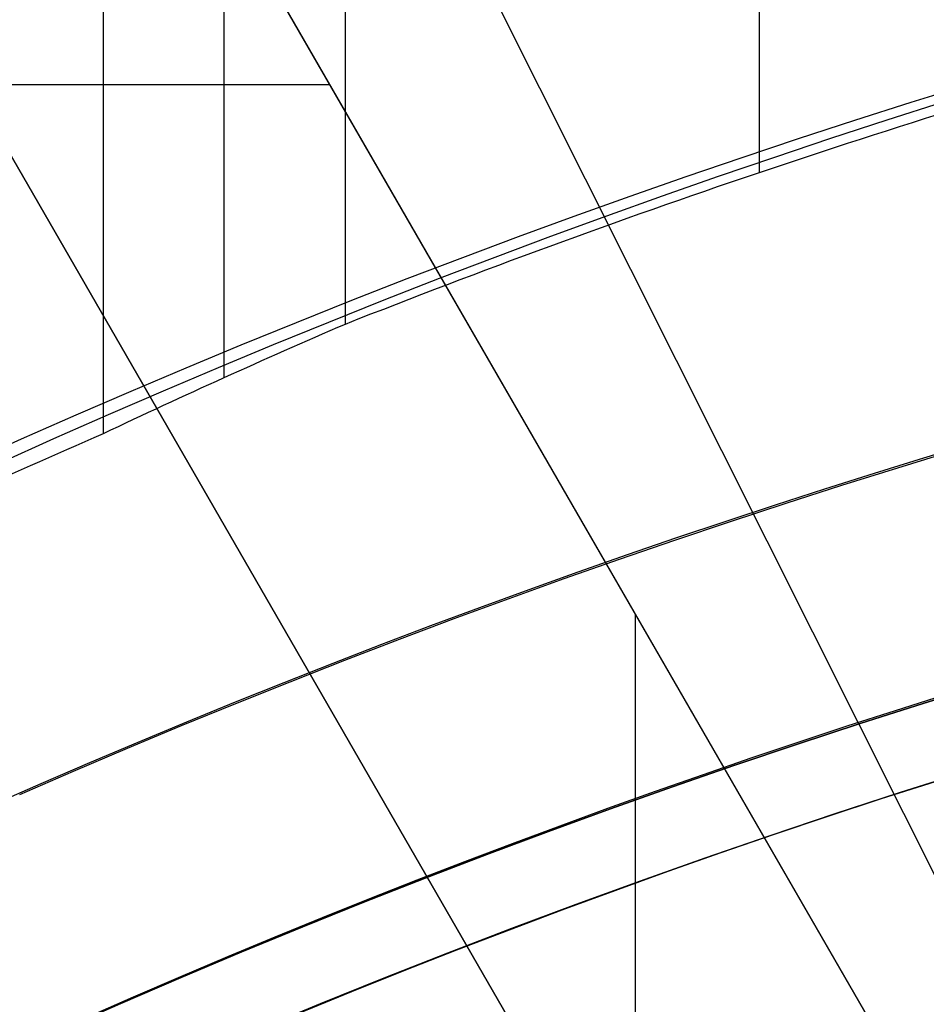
# Model space of a CAD drawing. Extents: x 19499 to 20475, y -6718 to -5871.
# Tile 32 of 60: x 19965.55 to 19971.37, y -6353.66 to -6347.35. Entities that reach past the tile are written whole.
import ezdxf

# ---------------------------------------------------------------- set-up
doc = ezdxf.new("R2010")
doc.units = 0
doc.layers.get('0').update_dxf_attribs({"linetype": 'CONTINUOUS'})
for name, color, linetype in [('BLANCO_METALICO', 7, 'CONTINUOUS'), ('COLOR', 7, 'CONTINUOUS'), ('LUZ', 7, 'CONTINUOUS')]:
    doc.layers.add(name, color=color, linetype=linetype)

msp = doc.modelspace()

# ---------------------------------------------------------------- linework, layer by layer
for p, q in [((19966.08620572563, -5871.438871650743, 59.46859033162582), (19966.08620571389, -6350.007408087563, 59.46859032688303)), ((19966.86282696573, -6349.648304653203, 59.89153381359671), (19966.86282696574, -5871.438871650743, 59.89153381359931)), ((19967.63944821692, -5871.438871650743, 60.31447730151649), (19967.63944820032, -6349.305594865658, 60.31447729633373)), ((19970.29888601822, -6348.332680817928, 60.68481055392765), (19970.29888601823, -5871.438871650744, 60.68481055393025))]:
    msp.add_line(p, q)
at = {"extrusion": (-0.2249510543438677, -1.11795451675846e-14, 0.9743700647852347)}
msp.add_lwpolyline([(6360.200023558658, 19552.36882843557), (6359.724608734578, 19552.03371077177), (6359.251445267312, 19551.69451949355), (6358.780582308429, 19551.35127798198), (6358.31206871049, 19551.00401044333), (6357.845953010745, 19550.65274190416), (6357.382283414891, 19550.29749820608), (6356.921107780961, 19549.93830600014), (6356.462473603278, 19549.5751927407), (6356.006427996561, 19549.208186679), (6355.553017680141, 19548.83731685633), (6355.102288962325, 19548.46261309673), (6354.654287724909, 19548.08410599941), (6354.209059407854, 19547.7018269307), (6353.766648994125, 19547.31580801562), (6353.327100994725, 19546.92608212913), (6352.890459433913, 19546.53268288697), (6352.456767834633, 19546.13564463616), (6352.026069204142, 19545.73500244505), (6351.598406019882, 19545.33079209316), (6351.173820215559, 19544.92305006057), (6350.752353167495, 19544.51181351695), (6350.334045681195, 19544.09712031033), (6349.918937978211, 19543.67900895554), (6349.507069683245, 19543.25751862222), (6349.098479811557, 19542.83268912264), (6348.693206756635, 19542.40456089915), (6348.291288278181, 19541.97317501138), (6347.892761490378, 19541.53857312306), (6347.497662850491, 19541.10079748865), (6347.106028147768, 19540.6598909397), (6346.717892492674, 19540.21589687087), (6346.333290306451, 19539.76885922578), (6345.952255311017, 19539.31882248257), (6345.574820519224, 19538.86583163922), (6345.20101822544, 19538.4099321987), (6344.830879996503, 19537.95117015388), (6344.464436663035, 19537.48959197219), (6344.101718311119, 19537.02524458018), (6343.742754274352, 19536.55817534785), (6343.387573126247, 19536.08843207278), (6343.036202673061, 19535.61606296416), (6342.688669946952, 19535.14111662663), (6342.345001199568, 19534.66364204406), (6342.005221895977, 19534.18368856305), (6341.669356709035, 19533.70130587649), (6341.33742951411, 19533.21654400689), (6341.009463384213, 19532.72945328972), (6340.685480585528, 19532.24008435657), (6340.365502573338, 19531.7484881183), (6340.049549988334, 19531.25471574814), (6339.737642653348, 19530.75881866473), (6339.429799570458, 19530.26084851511), (6339.1260389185, 19529.76085715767), (6338.826378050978, 19529.25889664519), (6338.530833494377, 19528.75501920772), (6338.239420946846, 19528.24927723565), (6337.952155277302, 19527.74172326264), (6337.669050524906, 19527.23240994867), (6337.390119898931, 19526.72139006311), (6337.115375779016, 19526.2087164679), (6336.844829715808, 19525.69444210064), (6336.578492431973, 19525.17861995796), (6336.31637382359, 19524.66130307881), (6336.058482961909, 19524.14254452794), (6335.804828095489, 19523.62239737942), (6335.555416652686, 19523.10091470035), (6335.310255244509, 19522.5781495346), (6335.069349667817, 19522.0541548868), (6334.832704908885, 19521.52898370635), (6334.600325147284, 19521.00268887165), (6334.372213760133, 19520.4753231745), (6334.148373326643, 19519.94693930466), (6333.928805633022, 19519.41758983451), (6333.713511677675, 19518.88732720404), (6333.502491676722, 19518.35620370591), (6333.295745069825, 19517.82427147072), (6333.093270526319, 19517.29158245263), (6332.895065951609, 19516.75818841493), (6332.701128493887, 19516.22414091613), (6332.511454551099, 19515.68949129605), (6332.326039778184, 19515.15429066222), (6332.144879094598, 19514.61858987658), (6331.967966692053, 19514.08243954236), (6331.795296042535, 19513.54588999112), (6331.626859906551, 19513.00899127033), (6331.462650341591, 19512.47179313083), (6331.302658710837, 19511.93434501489), (6331.146875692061, 19511.39669604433), (6330.995291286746, 19510.85889500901), (6330.847894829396, 19510.32099035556), (6330.70467499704, 19509.78303017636), (6330.565619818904, 19509.24506219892), (6330.430716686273, 19508.70713377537), (6330.299952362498, 19508.1692918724), (6330.173312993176, 19507.6315830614), (6330.050784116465, 19507.09405350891), (6329.932350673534, 19506.55674896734), (6329.817997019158, 19506.01971476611), (6329.70770693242, 19505.48299580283), (6329.601463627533, 19504.94663653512), (6329.499249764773, 19504.41068097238), (6329.401047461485, 19503.87517266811), (6329.306838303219, 19503.34015471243), (6329.216603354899, 19502.80566972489), (6329.130323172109, 19502.27175984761), (6329.047977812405, 19501.73846673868), (6328.969546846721, 19501.20583156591), (6328.895009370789, 19500.67389500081), (6328.824344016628, 19500.14269721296), (6328.757528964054, 19499.61227786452), (6328.694541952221, 19499.0826761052), (6328.635360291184, 19498.5539305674), (6328.579960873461, 19498.02607936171), (6328.528320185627, 19497.49916007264), (6328.480414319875, 19496.97320975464), (6328.436218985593, 19496.44826492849), (6328.39570952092, 19495.9243615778), (6328.358860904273, 19495.40153514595), (6328.325647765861, 19494.87982053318), (6328.296044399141, 19494.35925209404), (6328.270024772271, 19493.83986363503), (6328.247562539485, 19493.32168841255), (6328.228631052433, 19492.80475913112), (6328.213203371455, 19492.28910794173), (6328.201252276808, 19491.77476644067), (6328.192750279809, 19491.26176566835), (6328.187669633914, 19490.75013610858), (6328.185982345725, 19490.23990768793), (6328.187729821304, 19489.7206589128), (6328.192992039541, 19489.1999596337), (6328.201798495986, 19488.67784140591), (6328.214178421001, 19488.15433638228), (6328.23016076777, 19487.62947731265), (6328.249774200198, 19487.10329754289), (6328.273047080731, 19486.57583101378), (6328.300007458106, 19486.0471122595), (6328.330683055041, 19485.51717640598), (6328.36510125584, 19484.98605916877), (6328.403289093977, 19484.45379685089), (6328.445273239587, 19483.9204263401), (6328.491079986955, 19483.38598510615), (6328.540735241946, 19482.85051119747), (6328.594264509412, 19482.31404323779), (6328.651692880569, 19481.77662042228), (6328.713045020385, 19481.23828251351), (6328.778345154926, 19480.69906983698), (6328.847617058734, 19480.15902327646), (6328.920884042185, 19479.61818426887), (6328.998168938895, 19479.076594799), (6329.079494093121, 19478.53429739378), (6329.164881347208, 19477.99133511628), (6329.254352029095, 19477.44775155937), (6329.347926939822, 19476.90359083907), (6329.445626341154, 19476.35889758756), (6329.547469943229, 19475.81371694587), (6329.653476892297, 19475.2680945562), (6329.763665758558, 19474.72207655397), (6329.87805452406, 19474.17570955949), (6329.996660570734, 19473.62904066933), (6330.119500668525, 19473.08211744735), (6330.24659096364, 19472.53498791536), (6330.377946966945, 19471.98770054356), (6330.513583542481, 19471.44030424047), (6330.653514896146, 19470.89284834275), (6330.797754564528, 19470.34538260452), (6330.946315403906, 19469.79795718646), (6331.099209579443, 19469.25062264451), (6331.256448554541, 19468.70342991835), (6331.418043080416, 19468.15643031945), (6331.584003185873, 19467.60967551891), (6331.754338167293, 19467.06321753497), (6331.929056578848, 19466.51710872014), (6332.108166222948, 19465.97140174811), (6332.291674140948, 19465.42614960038), (6332.479586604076, 19464.8814055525), (6332.671909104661, 19464.33722316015), (6332.868646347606, 19463.79365624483), (6333.069802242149, 19463.25075887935), (6333.275379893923, 19462.70858537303), (6333.48538159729, 19462.16719025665), (6333.699808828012, 19461.62662826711), (6333.918662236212, 19461.08695433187), (6334.141941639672, 19460.54822355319), (6334.369646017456, 19460.01049119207), (6334.601773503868, 19459.47381265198), (6334.83832138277, 19458.93824346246), (6335.079286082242, 19458.40383926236), (6335.324663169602, 19457.87065578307), (6335.574447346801, 19457.33874883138), (6335.828632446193, 19456.8081742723), (6336.087211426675, 19456.27898801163), (6336.350176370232, 19455.75124597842), (6336.617518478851, 19455.22500410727), (6336.889228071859, 19454.70031832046), (6337.165294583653, 19454.17724451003), (6337.445706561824, 19453.65583851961), (6337.730451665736, 19453.13615612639), (6338.019516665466, 19452.61825302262), (6338.31288744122, 19452.10218479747), (6338.610548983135, 19451.58800691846), (6338.912485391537, 19451.07577471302), (6339.218679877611, 19450.56554334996), (6339.529114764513, 19450.05736782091), (6339.843771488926, 19449.55130292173), (6340.162630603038, 19449.04740323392), (6340.485671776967, 19448.54572310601), (6340.812873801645, 19448.04631663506), (6341.144214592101, 19447.54923764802), (6341.479671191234, 19447.05453968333), (6341.819219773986, 19446.56227597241), (6342.16283565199, 19446.07249942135), (6342.510493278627, 19445.58526259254), (6342.862166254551, 19445.10061768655), (6343.217827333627, 19444.618616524), (6343.577448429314, 19444.13931052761), (6343.941000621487, 19443.66275070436), (6344.30845416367, 19443.18898762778), (6344.679778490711, 19442.71807142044), (6345.054942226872, 19442.25005173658), (6345.433913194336, 19441.78497774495), (6345.816658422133, 19441.3228981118), (6346.203144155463, 19440.8638609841), (6346.593335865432, 19440.40791397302), (6346.987198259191, 19439.95510413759), (6347.384695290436, 19439.50547796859), (6347.785790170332, 19439.05908137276), (6348.190445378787, 19438.61595965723), (6348.598622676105, 19438.17615751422), (6349.010283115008, 19437.73971900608), (6349.42538705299, 19437.30668755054), (6349.843894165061, 19436.87710590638), (6350.265763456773, 19436.45101615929), (6350.690953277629, 19436.0284597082), (6351.119421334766, 19435.60947725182), (6351.55112470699, 19435.1941087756), (6351.986019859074, 19434.78239353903), (6352.42406265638, 19434.37437006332), (6352.865208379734, 19433.97007611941), (6353.30941174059, 19433.56954871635), (6353.756626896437, 19433.17282409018), (6354.206807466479, 19432.77993769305), (6354.659906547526, 19432.39092418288), (6355.115876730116, 19432.0058174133), (6355.574670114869, 19431.62465042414), (6356.036238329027, 19431.24745543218), (6356.500532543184, 19430.87426382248), (6356.967503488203, 19430.50510614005), (6357.437101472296, 19430.14001208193), (6357.909276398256, 19429.77901048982), (6358.383977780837, 19429.422129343), (6358.861154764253, 19429.06939575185), (6359.340756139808, 19428.72083595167), (6359.822730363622, 19428.37647529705), (6360.307025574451, 19428.03633825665), (6360.793589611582, 19427.70044840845), (6361.282370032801, 19427.3688284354)], dxfattribs=at)
at = {"extrusion": (-0.2249510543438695, -3.015203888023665e-14, 0.9743700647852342)}
msp.add_lwpolyline([(6359.442406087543, 19427.36882843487), (6358.976475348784, 19427.70615198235), (6358.51281594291, 19428.04741172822), (6358.051474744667, 19428.39258390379), (6357.592498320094, 19428.74164396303), (6357.13593291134, 19429.0945665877), (6356.681824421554, 19429.45132569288), (6356.230218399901, 19429.81189443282), (6355.781160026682, 19430.17624520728), (6355.334694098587, 19430.54434966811), (6354.890865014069, 19430.91617872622), (6354.449716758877, 19431.291702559), (6354.011292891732, 19431.67089061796), (6353.57563653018, 19432.05371163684), (6353.14279033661, 19432.44013363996), (6352.71279650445, 19432.83012395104), (6352.285696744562, 19433.22364920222), (6351.861532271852, 19433.62067534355), (6351.440343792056, 19434.02116765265), (6351.022171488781, 19434.42509074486), (6350.607055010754, 19434.83240858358), (6350.195033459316, 19435.24308449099), (6349.786145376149, 19435.65708115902), (6349.380428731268, 19436.07436066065), (6348.977920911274, 19436.49488446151), (6348.578658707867, 19436.91861343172), (6348.182678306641, 19437.34550785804), (6347.790015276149, 19437.77552745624), (6347.400704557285, 19438.20863138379), (6347.014780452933, 19438.64477825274), (6346.632276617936, 19439.0839261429), (6346.253226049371, 19439.52603261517), (6345.877661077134, 19439.97105472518), (6345.505613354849, 19440.41894903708), (6345.137113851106, 19440.8696716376), (6344.772192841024, 19441.32317815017), (6344.410879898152, 19441.77942374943), (6344.05320388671, 19442.23836317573), (6343.699192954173, 19442.69995074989), (6343.348874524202, 19443.1641403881), (6343.002275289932, 19443.63088561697), (6342.659421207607, 19444.10013958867), (6342.320337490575, 19444.57185509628), (6341.985048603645, 19445.04598458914), (6341.653578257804, 19445.52248018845), (6341.325949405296, 19446.00129370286), (6341.002184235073, 19446.4823766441), (6340.682304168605, 19446.96568024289), (6340.366329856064, 19447.45115546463), (6340.054281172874, 19447.93875302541), (6339.746177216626, 19448.42842340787), (6339.442036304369, 19448.92011687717), (6339.141875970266, 19449.41378349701), (6338.845712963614, 19449.90937314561), (6338.553563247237, 19450.40683553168), (6338.265441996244, 19450.90612021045), (6337.981363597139, 19451.40717659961), (6337.701341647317, 19451.90995399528), (6337.4253889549, 19452.41440158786), (6337.153517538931, 19452.92046847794), (6336.885738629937, 19453.42810369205), (6336.622062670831, 19453.93725619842), (6336.362499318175, 19454.44787492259), (6336.107057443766, 19454.95990876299), (6335.855745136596, 19455.47330660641), (6335.608569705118, 19455.98801734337), (6335.365537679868, 19456.50398988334), (6335.126654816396, 19457.02117316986), (6334.891926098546, 19457.53951619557), (6334.661355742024, 19458.05896801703), (6334.434947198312, 19458.57947776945), (6334.212703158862, 19459.10099468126), (6333.994625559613, 19459.62346808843), (6333.780715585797, 19460.14684744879), (6333.57097367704, 19460.67108235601), (6333.365399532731, 19461.19612255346), (6333.163992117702, 19461.72191794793), (6332.96674966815, 19462.24841862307), (6332.773669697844, 19462.77557485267), (6332.58474900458, 19463.30333711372), (6332.399983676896, 19463.83165609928), (6332.219369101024, 19464.36048273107), (6332.042899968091, 19464.88976817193), (6331.870570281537, 19465.41946383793), (6331.702373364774, 19465.94952141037), (6331.538301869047, 19466.47989284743), (6331.378347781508, 19467.01053039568), (6331.222502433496, 19467.54138660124), (6331.070756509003, 19468.07241432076), (6330.923100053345, 19468.60356673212), (6330.779522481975, 19469.13479734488), (6330.640012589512, 19469.66606001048), (6330.504558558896, 19470.19730893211), (6330.373147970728, 19470.72849867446), (6330.245767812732, 19471.25958417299), (6330.122404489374, 19471.79052074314), (6330.003043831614, 19472.32126408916), (6329.887671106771, 19472.85177031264), (6329.776271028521, 19473.38199592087), (6329.668827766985, 19473.91189783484), (6329.565324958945, 19474.44143339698), (6329.465745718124, 19474.97056037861), (6329.370072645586, 19475.49923698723), (6329.278287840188, 19476.02742187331), (6329.190372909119, 19476.55507413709), (6329.1063089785, 19477.08215333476), (6329.026076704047, 19477.60861948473), (6328.949656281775, 19478.13443307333), (6328.87702745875, 19478.65955506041), (6328.80816954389, 19479.18394688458), (6328.743061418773, 19479.70757046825), (6328.681681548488, 19480.2303882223), (6328.624007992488, 19480.75236305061), (6328.570018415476, 19481.27345835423), (6328.51969009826, 19481.79363803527), (6328.472999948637, 19482.31286650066), (6328.429924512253, 19482.83110866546), (6328.390439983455, 19483.34832995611), (6328.354522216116, 19483.86449631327), (6328.322146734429, 19484.37957419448), (6328.293288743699, 19484.89353057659), (6328.267923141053, 19485.40633295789), (6328.246024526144, 19485.91794936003), (6328.227567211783, 19486.42834832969), (6328.212525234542, 19486.93749894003), (6328.20087236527, 19487.44537079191), (6328.19258211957, 19487.95193401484), (6328.187627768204, 19488.45715926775), (6328.185982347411, 19488.96101773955), (6328.187775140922, 19489.48695627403), (6328.193174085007, 19490.0143824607), (6328.202209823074, 19490.54326349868), (6328.214912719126, 19491.07356595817), (6328.231312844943, 19491.60525578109), (6328.251439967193, 19492.1382982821), (6328.275323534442, 19492.67265814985), (6328.302992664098, 19493.2082994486), (6328.334476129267, 19493.74518562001), (6328.369802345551, 19494.28327948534), (6328.408999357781, 19494.82254324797), (6328.452094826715, 19495.36293849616), (6328.499116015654, 19495.90442620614), (6328.550089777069, 19496.44696674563), (6328.605042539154, 19496.99051987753), (6328.664000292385, 19497.53504476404), (6328.726988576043, 19498.08049997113), (6328.794032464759, 19498.62684347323), (6328.865156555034, 19499.17403265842), (6328.94038495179, 19499.72202433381), (6329.01974125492, 19500.27077473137), (6329.10324854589, 19500.82023951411), (6329.190929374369, 19501.37037378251), (6329.282805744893, 19501.92113208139), (6329.378899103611, 19502.47246840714), (6329.479230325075, 19503.02433621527), (6329.583819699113, 19503.57668842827), (6329.692686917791, 19504.12947744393), (6329.805851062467, 19504.68265514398), (6329.923330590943, 19505.23617290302), (6330.045143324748, 19505.78998159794), (6330.171306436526, 19506.34403161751), (6330.301836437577, 19506.89827287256), (6330.436749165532, 19507.45265480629), (6330.57605977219, 19508.0071264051), (6330.719782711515, 19508.56163620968), (6330.867931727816, 19509.11613232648), (6331.020519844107, 19509.67056243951), (6331.177559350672, 19510.22487382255), (6331.339061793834, 19510.77901335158), (6331.505037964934, 19511.33292751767), (6331.675497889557, 19511.88656244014), (6331.85045081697, 19512.43986388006), (6332.029905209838, 19512.99277725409), (6332.213868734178, 19513.54524764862), (6332.402348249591, 19514.09721983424), (6332.595349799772, 19514.64863828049), (6332.792878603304, 19515.19944717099), (6332.994939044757, 19515.74959041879), (6333.201534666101, 19516.29901168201), (6333.412668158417, 19516.84765437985), (6333.62834135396, 19517.39546170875), (6333.848555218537, 19517.94237665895), (6334.073309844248, 19518.4883420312), (6334.302604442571, 19519.03330045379), (6334.536437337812, 19519.57719439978), (6334.774805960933, 19520.11996620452), (6335.017706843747, 19520.66155808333), (6335.265135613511, 19521.20191214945), (6335.517086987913, 19521.74097043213), (6335.773554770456, 19522.27867489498), (6336.034531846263, 19522.81496745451), (6336.30001017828, 19523.34978999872), (6336.569980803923, 19523.88308440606), (6336.844433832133, 19524.4147925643), (6337.123358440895, 19524.94485638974), (6337.406742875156, 19525.47321784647), (6337.694574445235, 19525.99981896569), (6337.986839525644, 19526.5246018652), (6338.283523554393, 19527.047508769), (6338.584611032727, 19527.56848202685), (6338.890085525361, 19528.08746413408), (6339.199929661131, 19528.60439775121), (6339.514125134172, 19529.11922572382), (6339.832652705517, 19529.63189110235), (6340.1554922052, 19530.14233716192), (6340.482622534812, 19530.6505074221), (6340.814021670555, 19531.15634566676), (6341.14966666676, 19531.6597959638), (6341.489533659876, 19532.16080268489), (6341.833597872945, 19532.6593105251), (6342.181833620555, 19533.15526452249), (6342.534214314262, 19533.64861007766), (6342.890712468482, 19534.13929297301), (6343.251299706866, 19534.62725939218), (6343.615946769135, 19535.11245593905), (6343.984623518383, 19535.59482965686), (6344.357298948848, 19536.07432804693), (6344.733941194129, 19536.55089908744), (6345.114517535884, 19537.02449125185), (6345.498994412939, 19537.49505352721), (6345.887337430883, 19537.96253543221), (6346.279511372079, 19538.42688703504), (6346.67548020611, 19538.888058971), (6347.075207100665, 19539.34600245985), (6347.47865443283, 19539.80066932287), (6347.885783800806, 19540.25201199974), (6348.29655603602, 19540.69998356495), (6348.710931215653, 19541.14453774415), (6349.128868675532, 19541.58562892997), (6349.550327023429, 19542.02321219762), (6349.975264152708, 19542.45724332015), (6350.403637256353, 19542.88767878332), (6350.835402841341, 19543.31447580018), (6351.270516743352, 19543.73759232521), (6351.708934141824, 19544.15698706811), (6352.150609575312, 19544.57261950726), (6352.595496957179, 19544.98444990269), (6353.043549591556, 19545.39243930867), (6353.494720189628, 19545.79654958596), (6353.948960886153, 19546.19674341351), (6354.406223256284, 19546.59298429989), (6354.866458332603, 19546.98523659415), (6355.329616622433, 19547.37346549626), (6355.795648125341, 19547.7576370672), (6356.26450235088, 19548.13771823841), (6356.736128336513, 19548.51367682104), (6357.210474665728, 19548.88548151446), (6357.687489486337, 19549.25310191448), (6358.167120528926, 19549.61650852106), (6358.649315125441, 19549.97567274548), (6359.134020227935, 19550.33056691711), (6359.621182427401, 19550.68116428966), (6360.110747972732, 19551.02743904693), (6360.602662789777, 19551.36936630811), (6361.09687250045, 19551.70692213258), (6361.593322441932, 19552.04008352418), (6362.091957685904, 19552.36882843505)], dxfattribs=at)
at = {"extrusion": (-0.22495105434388, -7.42592876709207e-14, 0.9743700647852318)}
msp.add_lwpolyline([(6365.65021169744, 19427.3688284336), (6365.139662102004, 19427.67779683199), (6364.631116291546, 19427.99146154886), (6364.124634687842, 19428.30980361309), (6363.620277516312, 19428.63280297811), (6363.1181047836, 19428.96043852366), (6362.618176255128, 19429.2926880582), (6362.120551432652, 19429.62952832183), (6361.625289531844, 19429.97093498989), (6361.132449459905, 19430.31688267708), (6360.642089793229, 19430.66734494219), (6360.154268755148, 19431.02229429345), (6359.669044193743, 19431.38170219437), (6359.186473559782, 19431.74553907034), (6358.706613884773, 19432.11377431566), (6358.229521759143, 19432.48637630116), (6357.755253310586, 19432.86331238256), (6357.283864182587, 19433.2445489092), (6356.81540951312, 19433.63005123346), (6356.349943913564, 19434.01978372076), (6355.887521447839, 19434.41370976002), (6355.428195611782, 19434.81179177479), (6354.97201931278, 19435.21399123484), (6354.519044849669, 19435.62026866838), (6354.069323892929, 19436.03058367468), (6353.622907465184, 19436.4448949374), (6353.179845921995, 19436.86316023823), (6352.740188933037, 19437.2853364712), (6352.303985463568, 19437.71137965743), (6351.871283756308, 19438.14124496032), (6351.442131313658, 19438.57488670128), (6351.016574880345, 19439.01225837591), (6350.594660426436, 19439.45331267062), (6350.176433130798, 19439.89800147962), (6349.761937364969, 19440.34627592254), (6349.351216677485, 19440.79808636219), (6348.944313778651, 19441.25338242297), (6348.541270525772, 19441.71211300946), (6348.142127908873, 19442.17422632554), (6347.746926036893, 19442.63966989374), (6347.355704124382, 19443.10839057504), (6346.968500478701, 19443.58033458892), (6346.585352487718, 19444.05544753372), (6346.206296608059, 19444.53367440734), (6345.83136835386, 19445.01495962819), (6345.460602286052, 19445.49924705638), (6345.094032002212, 19445.98648001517), (6344.731690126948, 19446.47660131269), (6344.37360830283, 19446.96955326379), (6344.019817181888, 19447.4652777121), (6343.670346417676, 19447.96371605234), (6343.32522465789, 19448.46480925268), (6342.984479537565, 19448.96849787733), (6342.648137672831, 19449.47472210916), (6342.316224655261, 19449.98342177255), (6341.988765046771, 19450.49453635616), (6341.665782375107, 19451.00800503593), (6341.34729912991, 19451.52376669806), (6341.033336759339, 19452.04175996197), (6340.723915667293, 19452.5619232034), (6340.419055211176, 19453.08419457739), (6340.118773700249, 19453.60851204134), (6339.823088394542, 19454.13481337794), (6339.53201550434, 19454.66303621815), (6339.245570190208, 19455.19311806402), (6338.963766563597, 19455.72499631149), (6338.686617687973, 19456.25860827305), (6338.41413558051, 19456.7938912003), (6338.146331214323, 19457.33078230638), (6337.883214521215, 19457.86921878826), (6337.624794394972, 19458.40913784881), (6337.371078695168, 19458.9504767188), (6337.122074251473, 19459.4931726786), (6336.877786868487, 19460.03716307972), (6336.638221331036, 19460.58238536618), (6336.403381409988, 19461.1287770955), (6336.173269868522, 19461.67627595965), (6335.947888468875, 19462.22481980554), (6335.727237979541, 19462.77434665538), (6335.511318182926, 19463.32479472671), (6335.300127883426, 19463.87610245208), (6335.093664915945, 19464.42820849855), (6334.891926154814, 19464.98105178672), (6334.694907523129, 19465.5345715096), (6334.502604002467, 19466.088707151), (6334.315009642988, 19466.64339850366), (6334.132117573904, 19467.198585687), (6333.95392001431, 19467.75420916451), (6333.780408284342, 19468.31020976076), (6333.611572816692, 19468.86652867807), (6333.447403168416, 19469.42310751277), (6333.28788803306, 19469.97988827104), (6333.133015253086, 19470.53681338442), (6332.982771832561, 19471.09382572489), (6332.837143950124, 19471.6508686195), (6332.696116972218, 19472.20788586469), (6332.559675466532, 19472.76482174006), (6332.427803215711, 19473.32162102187), (6332.300483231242, 19473.87822899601), (6332.177697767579, 19474.43459147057), (6332.05942833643, 19474.99065478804), (6331.945655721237, 19475.54636583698), (6331.836359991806, 19476.10167206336), (6331.731520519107, 19476.65652148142), (6331.631115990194, 19477.2108626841), (6331.535124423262, 19477.76464485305), (6331.443523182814, 19478.31781776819), (6331.356288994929, 19478.87033181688), (6331.273397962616, 19479.42213800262), (6331.194825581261, 19479.97318795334), (6331.120546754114, 19480.52343392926), (6331.05053580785, 19481.07282883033), (6330.984766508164, 19481.62132620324), (6330.923212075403, 19482.16888024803), (6330.865845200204, 19482.71544582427), (6330.81263805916, 19483.26097845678), (6330.76356233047, 19483.80543434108), (6330.718589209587, 19484.34877034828), (6330.677689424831, 19484.89094402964), (6330.640833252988, 19485.43191362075), (6330.607990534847, 19485.97163804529), (6330.579130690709, 19486.5100769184), (6330.554222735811, 19487.04719054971), (6330.533235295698, 19487.58293994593), (6330.516136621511, 19488.11728681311), (6330.502894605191, 19488.65019355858), (6330.493476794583, 19489.18162329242), (6330.487850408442, 19489.71153982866), (6330.48598235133, 19490.23990768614), (6330.487781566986, 19490.75844860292), (6330.493200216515, 19491.27848183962), (6330.502269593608, 19491.79997387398), (6330.515020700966, 19492.32289052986), (6330.531484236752, 19492.84719697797), (6330.551690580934, 19493.3728577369), (6330.575669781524, 19493.89983667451), (6330.603451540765, 19494.42809700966), (6330.635065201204, 19494.95760131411), (6330.670539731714, 19495.48831151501), (6330.709903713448, 19496.02018889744), (6330.753185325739, 19496.55319410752), (6330.800412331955, 19497.08728715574), (6330.851612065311, 19497.62242742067), (6330.906811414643, 19498.158573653), (6330.966036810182, 19498.69568398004), (6331.029314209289, 19499.23371591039), (6331.096669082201, 19499.77262633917), (6331.168126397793, 19500.3123715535), (6331.243710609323, 19500.85290723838), (6331.323445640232, 19501.39418848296), (6331.407354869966, 19501.93616978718), (6331.495461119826, 19502.47880506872), (6331.587786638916, 19503.0220476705), (6331.684353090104, 19503.56585036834), (6331.7851815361, 19504.11016537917), (6331.890292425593, 19504.65494436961), (6331.999705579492, 19505.20013846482), (6332.113440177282, 19505.74569825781), (6332.231514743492, 19506.29157381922), (6332.353947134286, 19506.83771470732), (6332.48075452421, 19507.38406997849), (6332.611953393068, 19507.93058819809), (6332.747559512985, 19508.47721745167), (6332.887587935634, 19509.02390535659), (6333.032052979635, 19509.570599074), (6333.180968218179, 19510.11724532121), (6333.334346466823, 19510.66379038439), (6333.492199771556, 19511.21018013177), (6333.65453939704, 19511.75636002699), (6333.821375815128, 19512.30227514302), (6333.99271869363, 19512.84787017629), (6334.168576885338, 19513.39308946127), (6334.348958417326, 19513.93787698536), (6334.53387048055, 19514.48217640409), (6334.723319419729, 19515.02593105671), (6334.917310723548, 19515.56908398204), (6335.115849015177, 19516.11157793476), (6335.318938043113, 19516.65335540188), (6335.526580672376, 19517.19435861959), (6335.738778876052, 19517.73452959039), (6335.955533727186, 19518.27381010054), (6336.176845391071, 19518.81214173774), (6336.402713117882, 19519.34946590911), (6336.633135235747, 19519.88572385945), (6336.868109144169, 19520.42085668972), (6337.107631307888, 19520.95480537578), (6337.351697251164, 19521.48751078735), (6337.600301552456, 19522.01891370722), (6337.853437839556, 19522.54895485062), (6338.111098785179, 19523.07757488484), (6338.373276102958, 19523.60471444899), (6338.639960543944, 19524.13031417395), (6338.911141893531, 19524.65431470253), (6339.186808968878, 19525.17665670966), (6339.466949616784, 19525.69728092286), (6339.751550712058, 19526.21612814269), (6340.040598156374, 19526.73313926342), (6340.334076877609, 19527.24825529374), (6340.631970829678, 19527.76141737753), (6340.934262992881, 19528.27256681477), (6341.240935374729, 19528.78164508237), (6341.551969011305, 19529.28859385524), (6341.867343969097, 19529.79335502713), (6342.187039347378, 19530.2958707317), (6342.51103328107, 19530.7960833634), (6342.839302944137, 19531.29393559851), (6343.171824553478, 19531.78937041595), (6343.508573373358, 19532.28233111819), (6343.849523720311, 19532.77276135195), (6344.194648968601, 19533.26060512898), (6344.543921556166, 19533.74580684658), (6344.897312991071, 19534.22831130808), (6345.254793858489, 19534.70806374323), (6345.61633382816, 19535.18500982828), (6345.981901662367, 19535.65909570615), (6346.351465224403, 19536.13026800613), (6346.724991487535, 19536.59847386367), (6347.102446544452, 19537.06366093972), (6347.483795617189, 19537.52577744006), (6347.869003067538, 19537.98477213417), (6348.258032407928, 19538.44059437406), (6348.650846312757, 19538.89319411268), (6349.047406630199, 19539.34252192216), (6349.447674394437, 19539.78852901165), (6349.851609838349, 19540.23116724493), (6350.259172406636, 19540.67038915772), (6350.670320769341, 19541.10614797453), (6351.085012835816, 19541.5383976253), (6351.503205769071, 19541.96709276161), (6351.924856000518, 19542.39218877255), (6352.3499192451, 19542.81364180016), (6352.778350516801, 19543.23140875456), (6353.210104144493, 19543.64544732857), (6353.645133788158, 19544.05571601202), (6354.083392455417, 19544.46217410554), (6354.524832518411, 19544.86478173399), (6354.96940573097, 19545.26349985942), (6355.417063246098, 19545.65829029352), (6355.867755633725, 19546.04911570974), (6356.32143289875, 19546.4359396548), (6356.77804449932, 19546.81872655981), (6357.237539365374, 19547.1974417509), (6357.699865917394, 19547.5720514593), (6358.164972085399, 19547.94252283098), (6358.632805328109, 19548.30882393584), (6359.103312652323, 19548.67092377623), (6359.576440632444, 19549.02879229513), (6360.052135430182, 19549.3824003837), (6360.530342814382, 19549.73171988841), (6361.011008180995, 19550.07672361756), (6361.49407657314, 19550.4173853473), (6361.979492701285, 19550.7536798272), (6362.467200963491, 19551.08558278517), (6362.957145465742, 19551.41307093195), (6363.449270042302, 19551.73612196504), (6363.943518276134, 19552.05471457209), (6364.439833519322, 19552.36882843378)], dxfattribs=at)
at = {"extrusion": (-0.2249510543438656, 5.193090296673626e-14, 0.9743700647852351)}
msp.add_lwpolyline([(6365.957210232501, 19552.0150576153), (6365.443096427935, 19551.70746831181), (6364.93096886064, 19551.39512772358), (6364.420888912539, 19551.07805444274), (6363.912917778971, 19550.75626815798), (6363.40711644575, 19550.42978965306), (6362.903545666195, 19550.09864080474), (6362.402265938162, 19549.76284458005), (6361.903337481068, 19549.42242503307), (6361.406820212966, 19549.07740730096), (6360.912773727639, 19548.72781759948), (6360.421257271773, 19548.37368321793), (6359.932329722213, 19548.01503251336), (6359.446049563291, 19547.65189490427), (6358.962474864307, 19547.28430086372), (6358.481663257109, 19546.91228191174), (6358.003671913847, 19546.53587060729), (6357.52855752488, 19546.15510053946), (6357.056376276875, 19545.77000631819), (6356.587183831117, 19545.38062356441), (6356.121035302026, 19544.98698889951), (6355.657985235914, 19544.58913993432), (6355.198087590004, 19544.18711525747), (6354.74139571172, 19543.78095442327), (6354.287962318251, 19543.37069793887), (6353.837839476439, 19542.95638725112), (6353.391078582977, 19542.53806473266), (6352.947730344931, 19542.11577366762), (6352.507844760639, 19541.68955823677), (6352.071471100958, 19541.25946350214), (6351.638657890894, 19540.82553539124), (6351.209452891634, 19540.38782068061), (6350.783903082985, 19539.94636697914), (6350.362054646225, 19539.50122271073), (6349.943952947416, 19539.05243709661), (6349.52964252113, 19538.60006013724), (6349.119167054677, 19538.14414259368), (6348.712569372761, 19537.68473596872), (6348.309891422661, 19537.2218924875), (6347.911174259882, 19536.7556650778), (6347.516458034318, 19536.28610734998), (6347.125781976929, 19535.81327357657), (6346.739184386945, 19535.33721867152), (6346.356702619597, 19534.85799816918), (6345.978373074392, 19534.37566820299), (6345.604231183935, 19533.89028548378), (6345.234311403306, 19533.40190727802), (6344.8686472, 19532.91059138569), (6344.507271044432, 19532.41639611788), (6344.150214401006, 19531.91938027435), (6343.797507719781, 19531.41960312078), (6343.449180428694, 19530.9171243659), (6343.105260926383, 19530.41200413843), (6342.765776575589, 19529.90430296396), (6342.430753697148, 19529.39408174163), (6342.100217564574, 19528.88140172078), (6341.774192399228, 19528.36632447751), (6341.452701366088, 19527.84891189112), (6341.135766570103, 19527.32922612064), (6340.823409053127, 19526.80732958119), (6340.515648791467, 19526.28328492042), (6340.212504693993, 19525.75715499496), (6339.913994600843, 19525.22900284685), (6339.620135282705, 19524.69889168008), (6339.330942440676, 19524.16688483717), (6339.046430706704, 19523.6330457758), (6338.766613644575, 19523.0974380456), (6338.49150375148, 19522.56012526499), (6338.221112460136, 19522.02117109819), (6337.955450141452, 19521.4806392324), (6337.694526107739, 19520.93859335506), (6337.438348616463, 19520.39509713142), (6337.186924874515, 19519.85021418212), (6336.94026104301, 19519.3040080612), (6336.69836224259, 19518.75654223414), (6336.461232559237, 19518.2078800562), (6336.228875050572, 19517.65808475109), (6336.001291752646, 19517.10721938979), (6335.778483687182, 19516.55534686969), (6335.560450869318, 19516.00252989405), (6335.347192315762, 19515.4488309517), (6335.138706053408, 19514.89431229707), (6334.934989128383, 19514.33903593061), (6334.7360376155, 19513.78306357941), (6334.541846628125, 19513.22645667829), (6334.352410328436, 19512.66927635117), (6334.167721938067, 19512.11158339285), (6333.987773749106, 19511.55343825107), (6333.812557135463, 19510.99490100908), (6333.642062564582, 19510.43603136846), (6333.476279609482, 19509.87688863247), (6333.315196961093, 19509.31753168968), (6333.158802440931, 19508.75801899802), (6333.007083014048, 19508.19840856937), (6332.860024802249, 19507.6387579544), (6332.717613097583, 19507.07912422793), (6332.579832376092, 19506.51956397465), (6332.446666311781, 19505.96013327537), (6332.318097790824, 19505.40088769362), (6332.194108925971, 19504.84188226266), (6332.074681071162, 19504.28317147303), (6331.959794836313, 19503.72480926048), (6331.849430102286, 19503.1668489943), (6331.743566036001, 19502.60934346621), (6331.642181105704, 19502.05234487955), (6331.545253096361, 19501.49590483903), (6331.452759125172, 19500.94007434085), (6331.364675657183, 19500.38490376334), (6331.280978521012, 19499.83044285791), (6331.20164292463, 19499.27674074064), (6331.126643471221, 19498.72384588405), (6331.055954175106, 19498.17180610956), (6330.989548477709, 19497.62066858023), (6330.927399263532, 19497.07047979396), (6330.869478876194, 19496.52128557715), (6330.815759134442, 19495.97313107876), (6330.766211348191, 19495.4260607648), (6330.720806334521, 19494.88011841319), (6330.67951443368, 19494.33534710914), (6330.642305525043, 19493.79178924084), (6330.609149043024, 19493.24948649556), (6330.580013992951, 19492.70847985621), (6330.554868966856, 19492.16880959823), (6330.533682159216, 19491.63051528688), (6330.516421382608, 19491.09363577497), (6330.503054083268, 19490.55820920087), (6330.493547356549, 19490.02427298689), (6330.487867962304, 19489.49186383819), (6330.485982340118, 19488.96101774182), (6330.487734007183, 19488.44937446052), (6330.493009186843, 19487.93627781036), (6330.501837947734, 19487.4217599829), (6330.514250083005, 19486.90585378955), (6330.530275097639, 19486.38859266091), (6330.549942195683, 19485.87001064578), (6330.573280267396, 19485.35014240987), (6330.600317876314, 19484.8290232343), (6330.631083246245, 19484.30668901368), (6330.665604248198, 19483.78317625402), (6330.703908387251, 19483.25852207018), (6330.746022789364, 19482.73276418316), (6330.791974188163, 19482.20594091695), (6330.841788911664, 19481.67809119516), (6330.895492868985, 19481.14925453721), (6330.953111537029, 19480.61947105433), (6331.014669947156, 19480.08878144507), (6331.080192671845, 19479.55722699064), (6331.149703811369, 19479.02484954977), (6331.223226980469, 19478.49169155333), (6331.300785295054, 19477.95779599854), (6331.382401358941, 19477.42320644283), (6331.468097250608, 19476.88796699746), (6331.557894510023, 19476.35212232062), (6331.651814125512, 19475.81571761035), (6331.749876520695, 19475.27879859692), (6331.852101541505, 19474.7414115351), (6331.958508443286, 19474.20360319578), (6332.069115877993, 19473.6654208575), (6332.183941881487, 19473.12691229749), (6332.303003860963, 19472.58812578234), (6332.426318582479, 19472.04911005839), (6332.553902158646, 19471.50991434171), (6332.685770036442, 19470.97058830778), (6332.821936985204, 19470.43118208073), (6332.962417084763, 19469.89174622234), (6333.107223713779, 19469.35233172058), (6333.25636953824, 19468.81298997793), (6333.409866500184, 19468.27377279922), (6333.567725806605, 19467.73473237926), (6333.729957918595, 19467.19592129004), (6333.896572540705, 19466.65739246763), (6334.067578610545, 19466.11919919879), (6334.242984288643, 19465.5813951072), (6334.422796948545, 19465.04403413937), (6334.60702316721, 19464.50717055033), (6334.79566871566, 19463.97085888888), (6334.98873854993, 19463.43515398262), (6335.186236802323, 19462.90011092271), (6335.388166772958, 19462.36578504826), (6335.594530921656, 19461.8322319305), (6335.805330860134, 19461.29950735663), (6336.020567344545, 19460.76766731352), (6336.240240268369, 19460.23676797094), (6336.464348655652, 19459.70686566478), (6336.692890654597, 19459.17801687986), (6336.925863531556, 19458.65027823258), (6337.163263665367, 19458.12370645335), (6337.405086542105, 19457.59835836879), (6337.651326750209, 19457.07429088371), (6337.901977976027, 19456.55156096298), (6338.157032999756, 19456.0302256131), (6338.416483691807, 19455.51034186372), (6338.68032100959, 19454.99196674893), (6338.948534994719, 19454.47515728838), (6339.221114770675, 19453.95997046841), (6339.498048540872, 19453.44646322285), (6339.7793235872, 19452.93469241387), (6340.064926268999, 19452.42471481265), (6340.354842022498, 19451.91658708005), (6340.649055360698, 19451.41036574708), (6340.947549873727, 19450.90610719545), (6341.25030822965, 19450.40386763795), (6341.557312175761, 19449.90370309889), (6341.868542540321, 19449.40566939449), (6342.183979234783, 19448.90982211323), (6342.503601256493, 19448.41621659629), (6342.827386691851, 19447.92490791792), (6343.155312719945, 19447.43595086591), (6343.487355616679, 19446.94939992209), (6343.823490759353, 19446.46530924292), (6344.163692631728, 19445.98373264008), (6344.507934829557, 19445.50472356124), (6344.856190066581, 19445.02833507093), (6345.208430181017, 19444.55461983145), (6345.564626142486, 19444.08363008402), (6345.924748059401, 19443.61541762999), (6346.288765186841, 19443.15003381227), (6346.65664593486, 19442.68752949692), (6347.028357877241, 19442.22795505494), (6347.403867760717, 19441.77136034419), (6347.783141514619, 19441.31779469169), (6348.166144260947, 19440.86730687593), (6348.552840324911, 19440.41994510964), (6348.943193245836, 19439.97575702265), (6349.33716578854, 19439.53478964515), (6349.734719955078, 19439.09708939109), (6350.135816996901, 19438.66270204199), (6350.540417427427, 19438.23167273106), (6350.948481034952, 19437.80404592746), (6351.35996689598, 19437.37986542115), (6351.774833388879, 19436.95917430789), (6352.193038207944, 19436.54201497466), (6352.614538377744, 19436.12842908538), (6353.039290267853, 19435.71845756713), (6353.467249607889, 19435.31214059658), (6353.898371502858, 19434.90951758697), (6354.332610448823, 19434.51062717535), (6354.769920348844, 19434.11550721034), (6355.210254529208, 19433.72419474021), (6355.653565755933, 19433.33672600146), (6356.099806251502, 19432.95313640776), (6356.548927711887, 19432.57346053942), (6357.00088132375, 19432.19773213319), (6357.455617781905, 19431.82598407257), (6357.913087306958, 19431.45824837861), (6358.373239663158, 19431.09455620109), (6358.836024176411, 19430.73493781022), (6359.301389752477, 19430.37942258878), (6359.769284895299, 19430.02803902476), (6360.239657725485, 19429.68081470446), (6360.712455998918, 19429.33777630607), (6361.187627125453, 19428.99894959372), (6361.665118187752, 19428.66435941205), (6362.144875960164, 19428.33402968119), (6362.626846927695, 19428.00798339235), (6363.110977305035, 19427.68624260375), (6363.59721305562, 19427.36882843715)], dxfattribs=at)
for points in [[(19971.54159949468, -6350.117450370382), (19971.18220411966, -6350.226993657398), (19970.8236032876, -6350.339090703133), (19970.46581342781, -6350.453733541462), (19970.10885048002, -6350.570912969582), (19969.75273038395, -6350.690619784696), (19969.39746907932, -6350.812844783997), (19969.04308250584, -6350.937578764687), (19968.68958660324, -6351.064812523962), (19968.33699731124, -6351.19453685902), (19967.98533056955, -6351.326742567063), (19967.63460231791, -6351.461420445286), (19967.28482849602, -6351.598561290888), (19966.93602504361, -6351.738155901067), (19966.58820790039, -6351.880195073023), (19966.2413930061, -6352.024669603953), (19965.89559630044, -6352.171570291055), (19965.55083372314, -6352.320887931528)], [(19971.4238148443, -6352.237562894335), (19971.07932039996, -6352.347945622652), (19970.7356221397, -6352.46077068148), (19970.39273541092, -6352.576029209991), (19970.05067556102, -6352.69371234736), (19969.7094579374, -6352.81381123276), (19969.36909788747, -6352.936317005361), (19969.02961075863, -6353.061220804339), (19968.69101189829, -6353.188513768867), (19968.35331665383, -6353.318187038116), (19968.01654037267, -6353.450231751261), (19967.68069840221, -6353.584639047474), (19967.34580608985, -6353.721400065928)]]:
    msp.add_lwpolyline(points)
at = {"extrusion": (0, 0, -1)}
for centre, radius, start, end in [((-19986.97575810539, -6401.428438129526, -89.37470231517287), 70.9424557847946, 329.9999999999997, 149.9999999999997), ((-19986.97575810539, -6401.428438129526, -46.50000292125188), 70.9424557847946, 329.9999999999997, 149.9999999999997), ((-19986.97575810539, -6401.428438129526, -88.12500292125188), 52.0912327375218, 329.9999999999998, 149.9999999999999)]:
    msp.add_arc(centre, radius, start, end, dxfattribs=at)
for centre, radius, start, end in [((19986.97575810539, -6401.428438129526, 89.37470231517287), 73.2424557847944, 30.00000000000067, 210.0000000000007), ((19986.97575810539, -6401.428438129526, 68.68735261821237), 73.24245578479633, 91.17126672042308, 191.5820307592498), ((19986.97575810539, -6401.428438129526, 46.50000292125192), 71.74245578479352, 52.4999999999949, 187.500000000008), ((19986.97575814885, -6401.428438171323, 88.63012703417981), 71.44457953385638, 30.0000000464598, 209.9999999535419), ((19986.97575810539, -6401.428438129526, 89.05580518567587), 71.21139006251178, 29.99999999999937, 209.9999999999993), ((19986.97575810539, -6401.428438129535, 88.12500292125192), 70.93945536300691, 75.00000000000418, 164.9999999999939), ((19986.97575810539, -6401.428438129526, 67.93735261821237), 70.94245578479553, 93.83645893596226, 193.7167436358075), ((19986.97575810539, -6401.428438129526, 88.125002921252), 70.93945536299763, 97.4999999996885, 142.4999999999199), ((19986.97575810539, -6401.428438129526, 67.12500292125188), 53.5819397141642, 30.00000000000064, 210.0000000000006), ((19986.97575810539, -6401.428438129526, 65.62055118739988), 53.58193971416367, 29.99999999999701, 209.999999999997), ((19986.97575810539, -6401.428438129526, 67.12500292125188), 52.0912327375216, 30.00000000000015, 210.0000000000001), ((19986.97575810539, -6401.428438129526, 77.62500292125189), 52.09123273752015, 29.99999999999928, 209.9999999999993), ((19986.97575810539, -6401.428438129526, 62.12500292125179), 51.59084318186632, 88.45819037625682, 151.541809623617)]:
    msp.add_arc(centre, radius, start, end)
at = {"extrusion": (0.2249510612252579, -1.429238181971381e-08, -0.9743700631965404)}
msp.add_arc((-6401.427168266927, 19489.91291234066, 4431.447957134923), 56.00000007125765, 334.5735870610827, 25.32742621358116, dxfattribs=at)
at = {"extrusion": (-0.2249511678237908, -6.972186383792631e-08, 0.9743700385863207)}
msp.add_arc((6401.434633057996, 19489.91009801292, -4432.363683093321), 56.00000007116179, 154.6725833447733, 205.4263646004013, dxfattribs=at)
at = {"extrusion": (-0.1379216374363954, -1.67554321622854e-08, 0.9904431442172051)}
msp.add_arc((6401.806539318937, 19805.67053129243, -2694.231361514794), 56.37400303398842, 195.6113347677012, 201.3688500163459, dxfattribs=at)
at = {"extrusion": (-0.4782697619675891, -3.695334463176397e-10, 0.8782129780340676)}
msp.add_arc((6404.866263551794, 17585.71012622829, -9496.949206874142), 59.40514321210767, 200.7259971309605, 202.5613059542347, dxfattribs=at)
at = {"extrusion": (-0.1379216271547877, -3.028343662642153e-08, 0.9904431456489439)}
msp.add_arc((6401.766154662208, 19805.70844514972, -2694.854647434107), 56.32842264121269, 203.2492191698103, 205.3392163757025, dxfattribs=at)
at = {"layer": 'BLANCO_METALICO'}
for p, q in [((19977.16942944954, -6364.443843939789, 184.6470783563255), (19954.63575458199, -6325.414351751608, 184.6470783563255)), ((19977.16952466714, -6364.444008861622, 186.1470783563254), (19954.63575458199, -6325.414351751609, 186.1470783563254)), ((19977.16958119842, -6364.444196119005, 187.6470783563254), (19960.21219587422, -6335.073038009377, 187.6470783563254)), ((19960.21219587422, -6335.073038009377, 190.1470783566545), (19977.16958119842, -6364.444196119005, 190.1470783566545)), ((19977.16958119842, -6364.444196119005, 188.8970783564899), (19960.21219587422, -6335.073038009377, 188.8970783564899)), ((19958.48014496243, -6336.073037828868, 187.6470783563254), (19975.4375313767, -6365.44419782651, 187.6470783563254)), ((19975.4375313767, -6365.44419782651, 190.1470783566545), (19958.48014496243, -6336.073037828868, 190.1470783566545)), ((19958.48014496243, -6336.073037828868, 188.8970783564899), (19975.4375313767, -6365.44419782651, 188.8970783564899)), ((19965.23210569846, -6347.767798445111, 190.1470783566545), (19967.54150499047, -6347.767798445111, 190.1470783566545)), ((19968.69088161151, -6349.758583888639, 187.6470783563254), (19968.69088161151, -6349.758583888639, 190.1470783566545)), ((19966.95883024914, -6350.758582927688, 187.6470783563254), (19966.95883024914, -6350.758582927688, 190.1470783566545)), ((19969.50300919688, -6355.165247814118, 190.1470783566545), (19969.50300919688, -6351.165235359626, 190.1470783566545))]:
    msp.add_line(p, q, dxfattribs=at)
at = {"layer": 'BLANCO_METALICO', "extrusion": (0, 0, -1)}
for centre, radius, start, end in [((-19986.97549488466, -6401.428438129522, -170.8389899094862), 99.49999999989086, 359.9999999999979, 180.0000000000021), ((-19986.97549488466, -6401.428438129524, -170.0309014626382), 98.69999999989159, 359.9999999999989, 180.0000000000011), ((-19986.97549488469, -6401.428438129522, -167.2309014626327), 98.19999999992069, 359.9999999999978, 180.0000000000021), ((-19986.97549488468, -6401.428438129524, -168.0309014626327), 98.19999999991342, 359.9999999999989, 180.0000000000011), ((-19986.97549488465, -6401.428438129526, -171.6470783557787), 99.49999999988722, 0, 180), ((-19986.97549488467, -6401.428438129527, -169.280901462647), 99.49999999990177, 1.04744136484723e-12, 179.9999999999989), ((-19986.97549488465, -6401.428438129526, -171.6470783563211), 99.0999999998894, 0, 180), ((-19986.97549488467, -6401.428438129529, -168.5309014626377), 98.6999999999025, 2.111862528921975e-12, 179.9999999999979)]:
    msp.add_arc(centre, radius, start, end, dxfattribs=at)
at = {"layer": 'BLANCO_METALICO'}
for centre, radius, start, end in [((19986.97549488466, -6401.428438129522, 170.030901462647), 99.49999999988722, 359.9999999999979, 180.0000000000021), ((19986.97549488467, -6401.428438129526, 168.5309014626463), 99.49999999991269, 0, 180), ((19986.97549488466, -6401.428438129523, 171.6470783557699), 98.69999999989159, 359.9999999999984, 180.0000000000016), ((19986.97549488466, -6401.428438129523, 170.8389899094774), 98.69999999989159, 359.9999999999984, 180.0000000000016)]:
    msp.add_arc(centre, radius, start, end, dxfattribs=at)
at = {"layer": 'COLOR', "extrusion": (0, 0, -1)}
for centre, radius, start, end in [((-19986.97576523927, -6401.428455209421, 10.54089386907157), 152.392098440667, 333.3815781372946, 153.3815781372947), ((-19986.97576523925, -6401.428455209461, -22.44590218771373), 75.00000000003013, 63.38157813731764, 153.3815781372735), ((-19986.97576523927, -6401.428455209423, -32.97295255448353), 75.00000000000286, 63.38157813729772, 243.3815781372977), ((-19986.97576523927, -6401.428455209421, -18.68835025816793), 83.81579491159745, 333.3815781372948, 153.3815781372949), ((-19986.97576523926, -6401.428455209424, -43.50000292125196), 73.00000000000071, 63.38157813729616, 243.3815781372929), ((-19986.97576523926, -6401.428455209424, -43.50000292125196), 73.00000000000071, 63.38157813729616, 243.3815781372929), ((-19986.97576523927, -6401.428455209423, -33.3991820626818), 72.99999999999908, 63.38157813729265, 243.3815781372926), ((-19986.97576523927, -6401.428455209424, -43.50000292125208), 75.00000000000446, 63.38157813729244, 243.3815781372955), ((-19986.97576523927, -6401.428455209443, -26.2000005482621), 61.09154780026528, 333.3815781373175, 153.3815781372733), ((-19986.97576523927, -6401.428455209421, 10.54089386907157), 152.3920984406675, 153.381578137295, 333.381578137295), ((-19986.98386759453, -6401.424412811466, -28.2000005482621), 59.50000000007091, 333.381578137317, 153.3815781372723), ((-19986.98386759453, -6401.424412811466, -26.2000005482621), 59.50000000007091, 333.381578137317, 153.3815781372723), ((-19986.98386759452, -6401.424412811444, -27.2000005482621), 59.50000000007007, 333.381578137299, 153.3815781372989), ((-19986.97576523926, -6401.428455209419, -43.50000292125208), 75.00000000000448, 243.3815781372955, 63.38157813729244), ((-19986.97576523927, -6401.428455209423, -32.97295255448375), 74.99999999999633, 243.3815781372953, 63.38157813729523), ((-19986.97576523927, -6401.428455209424, -43.50000292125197), 72.99999999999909, 243.3815781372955, 63.38157813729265), ((-19986.97576523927, -6401.428455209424, -43.50000292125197), 72.99999999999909, 243.3815781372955, 63.38157813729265), ((-19986.97576523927, -6401.428455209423, -33.39918206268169), 72.99999999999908, 243.3815781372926, 63.38157813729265)]:
    msp.add_arc(centre, radius, start, end, dxfattribs=at)
at = {"layer": 'COLOR'}
for centre, radius, start, end in [((19986.97576523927, -6401.428455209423, -35.79999945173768), 153, 26.61842186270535, 206.618421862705), ((19986.97576523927, -6401.428455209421, -11.46081713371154), 152.9999999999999, 26.61842186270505, 206.6184218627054), ((19986.97576523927, -6401.428455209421, -23.63040829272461), 153.0000000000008, 26.61842186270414, 206.6184218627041), ((19986.97576523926, -6401.428455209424, -10.90949982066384), 152.8342956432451, 26.61842186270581, 206.6184218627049), ((19986.97576523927, -6401.428455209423, -35.79999945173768), 150, 26.61842186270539, 206.618421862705), ((19986.97576523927, -6401.428455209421, -11.46081713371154), 153, 206.6184218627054, 26.61842186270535), ((19986.97576523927, -6401.428455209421, -35.79999945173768), 153, 206.6184218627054, 26.61842186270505), ((19986.97576523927, -6401.428455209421, -23.63040829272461), 153.0000000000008, 206.618421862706, 26.61842186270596), ((19986.97576523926, -6401.428455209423, -10.90949982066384), 152.8342956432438, 206.6184218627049, 26.6184218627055), ((19986.97576523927, -6401.428455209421, -35.79999945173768), 150, 206.6184218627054, 26.61842186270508)]:
    msp.add_arc(centre, radius, start, end, dxfattribs=at)
at = {"layer": 'LUZ'}
for p, q in [((19926.28914765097, -6262.88713665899, -31.04999945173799), (20061.7619393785, -6532.895525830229, -31.04999945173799)), ((19926.28914765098, -6262.887136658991, -32.54999945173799), (20061.7619393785, -6532.895525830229, -32.54999945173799))]:
    msp.add_line(p, q, dxfattribs=at)

doc.saveas('drawing.dxf')
